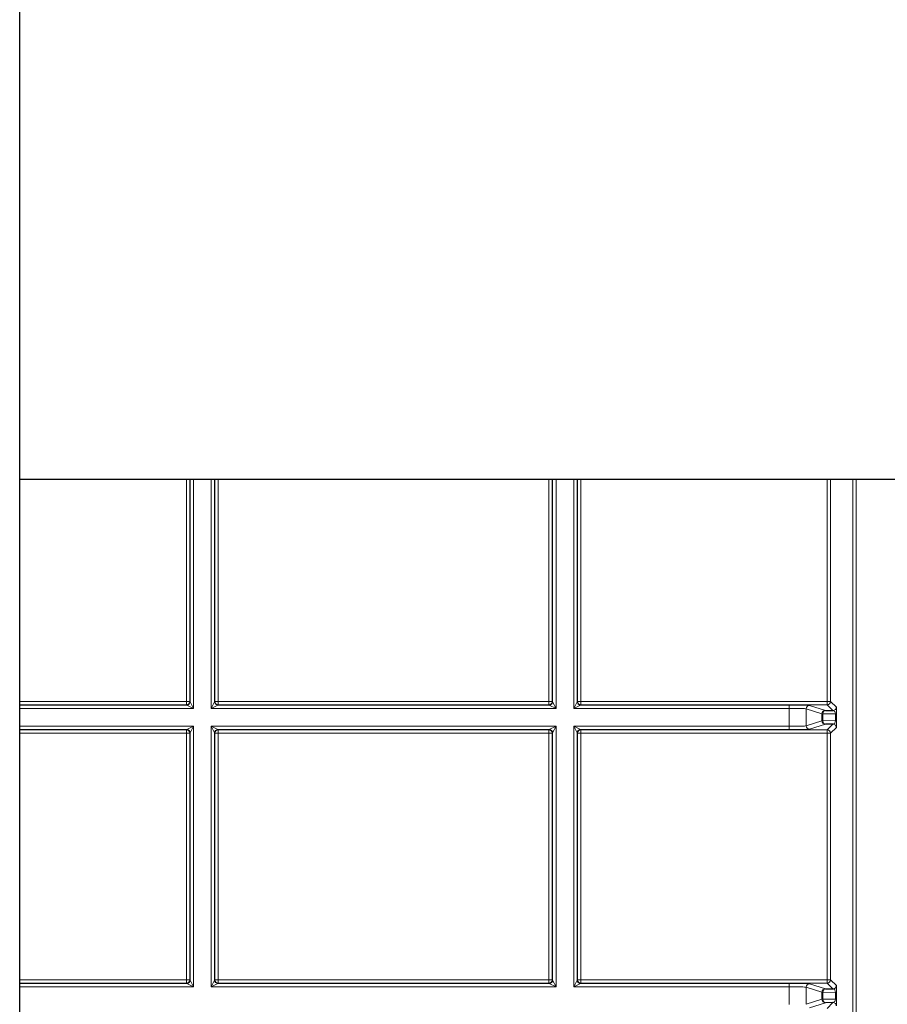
# Model space of a CAD drawing. Header units: millimetres. Extents: x 5 to 418, y 2 to 292.
# Tile 69 of 93: x 314.93 to 323.5, y 101.04 to 110.76. Entities that reach past the tile are written whole.
import ezdxf

# ---------------------------------------------------------------- set-up
doc = ezdxf.new("R2010")
doc.units = ezdxf.units.MM

msp = doc.modelspace()

# ---------------------------------------------------------------- linework, layer by layer
at = {"color": 7, "linetype": 'Continuous', "lineweight": 25}
for p, q in [((314.9293, 99.4737), (314.9293, 259.4737)), ((340.7626, 106.2237), (314.9293, 106.2237)), ((322.8924, 103.9426), (322.9677, 103.9413)), ((322.9677, 103.8069), (322.8924, 103.8056)), ((322.8924, 101.1926), (322.9677, 101.1913)), ((322.9677, 101.0569), (322.8924, 101.0556))]:
    msp.add_line(p, q, dxfattribs=at)
at = {"color": 7, "linetype": 'Continuous', "lineweight": 18}
for p, q in [((316.5771, 104.0318), (316.5771, 106.2237)), ((316.6104, 106.2237), (316.6104, 104.0318)), ((316.6136, 104.0286), (316.6136, 106.2237)), ((316.647, 106.2237), (316.647, 103.962)), ((316.8227, 103.962), (316.8227, 106.2237)), ((316.8561, 106.2237), (316.8561, 104.0286)), ((316.8593, 104.0318), (316.8593, 106.2237)), ((316.8926, 106.2237), (316.8926, 104.0318)), ((320.1604, 104.0318), (320.1604, 106.2237)), ((320.1938, 106.2237), (320.1938, 104.0318)), ((320.197, 104.0286), (320.197, 106.2237)), ((320.2303, 106.2237), (320.2303, 103.962)), ((320.4061, 103.962), (320.4061, 106.2237)), ((320.4394, 106.2237), (320.4394, 104.0286)), ((320.4426, 104.0318), (320.4426, 106.2237)), ((320.4759, 106.2237), (320.4759, 104.0318)), ((322.9104, 104.0318), (322.9104, 106.2237)), ((322.9438, 106.2237), (322.9438, 104.0318)), ((323.1652, 90.0604), (323.1652, 106.2237)), ((323.1985, 106.2237), (323.1985, 89.9938)), ((314.9293, 104.0318), (316.5771, 104.0318)), ((316.5771, 103.9985), (314.9293, 103.9985)), ((314.9293, 103.9953), (316.5803, 103.9953)), ((316.5771, 103.9985), (316.5771, 104.0318)), ((316.5771, 104.0318), (316.6104, 104.0318)), ((316.5803, 103.9953), (316.5771, 103.9985)), ((316.647, 103.962), (316.5803, 103.9953)), ((316.6104, 104.0318), (316.6136, 104.0286)), ((316.6136, 104.0286), (316.647, 103.962)), ((316.8227, 103.962), (316.8561, 104.0286)), ((316.8894, 103.9953), (316.8227, 103.962)), ((316.8561, 104.0286), (316.8593, 104.0318)), ((316.8593, 104.0318), (316.8926, 104.0318)), ((316.8926, 103.9985), (316.8894, 103.9953)), ((316.8894, 103.9953), (320.1637, 103.9953)), ((316.8926, 104.0318), (320.1604, 104.0318)), ((316.8926, 104.0318), (316.8926, 103.9985)), ((320.1604, 103.9985), (316.8926, 103.9985)), ((320.1604, 104.0318), (320.1604, 103.9985)), ((320.1604, 104.0318), (320.1938, 104.0318)), ((320.1637, 103.9953), (320.1604, 103.9985)), ((320.2303, 103.962), (320.1637, 103.9953)), ((320.1938, 104.0318), (320.197, 104.0286)), ((320.197, 104.0286), (320.2303, 103.962)), ((320.4061, 103.962), (320.4394, 104.0286)), ((320.4727, 103.9953), (320.4061, 103.962)), ((320.4394, 104.0286), (320.4426, 104.0318)), ((320.4426, 104.0318), (320.4759, 104.0318)), ((320.4759, 103.9985), (320.4727, 103.9953)), ((320.4727, 103.9953), (322.5355, 103.9953)), ((320.4759, 104.0318), (322.9104, 104.0318)), ((320.4759, 104.0318), (320.4759, 103.9985)), ((322.9104, 103.9985), (320.4759, 103.9985)), ((322.5355, 103.9953), (322.5355, 103.962)), ((322.7352, 103.992), (322.8924, 103.9426)), ((322.9104, 104.0318), (322.9104, 103.9985)), ((322.9104, 104.0318), (322.9438, 104.0318)), ((322.9677, 103.9413), (322.9104, 103.9985)), ((322.9438, 104.0318), (323.001, 103.9746)), ((316.647, 103.962), (314.9293, 103.962)), ((320.2303, 103.962), (316.8227, 103.962)), ((322.5355, 103.962), (320.4061, 103.962)), ((322.5355, 103.7862), (322.5355, 103.962)), ((322.8592, 103.9093), (322.7019, 103.9587)), ((322.7019, 103.9587), (322.7019, 103.7895)), ((322.8689, 103.9093), (322.8592, 103.9093)), ((322.8592, 103.8389), (322.8592, 103.9093)), ((322.9929, 103.9071), (322.8689, 103.9093)), ((322.8689, 103.9093), (322.8689, 103.8389)), ((322.9929, 103.8411), (322.9929, 103.9071)), ((322.9929, 103.9071), (323.0026, 103.9071)), ((323.0026, 103.9071), (323.0026, 103.8411)), ((314.9293, 103.7862), (316.647, 103.7862)), ((316.5803, 103.7529), (316.647, 103.7862)), ((316.647, 103.7862), (316.6136, 103.7195)), ((316.647, 103.7862), (316.647, 101.212)), ((316.8227, 103.7862), (320.2303, 103.7862)), ((316.8227, 101.212), (316.8227, 103.7862)), ((316.8561, 103.7195), (316.8227, 103.7862)), ((316.8227, 103.7862), (316.8894, 103.7529)), ((320.1637, 103.7529), (320.2303, 103.7862)), ((320.2303, 103.7862), (320.197, 103.7195)), ((320.2303, 103.7862), (320.2303, 101.212)), ((320.4061, 103.7862), (322.5355, 103.7862)), ((320.4061, 101.212), (320.4061, 103.7862)), ((320.4394, 103.7195), (320.4061, 103.7862)), ((320.4061, 103.7862), (320.4727, 103.7529)), ((322.5355, 103.7529), (322.5355, 103.7862)), ((322.7019, 103.7895), (322.8592, 103.8389)), ((322.8924, 103.8056), (322.7352, 103.7562)), ((322.8689, 103.8389), (322.8592, 103.8389)), ((322.8689, 103.8389), (322.9929, 103.8411)), ((322.9104, 103.7497), (322.9677, 103.8069)), ((323.001, 103.7735), (322.9438, 103.7163)), ((322.9929, 103.8411), (323.0026, 103.8411)), ((316.5803, 103.7529), (314.9293, 103.7529)), ((314.9293, 103.7497), (316.5771, 103.7497)), ((316.5771, 103.7163), (314.9293, 103.7163)), ((316.5771, 103.7497), (316.5803, 103.7529)), ((316.5771, 103.7163), (316.5771, 103.7497)), ((316.5771, 101.2818), (316.5771, 103.7163)), ((316.5771, 103.7163), (316.6104, 103.7163)), ((316.6136, 103.7195), (316.6104, 103.7163)), ((316.6104, 103.7163), (316.6104, 101.2818)), ((316.6136, 101.2786), (316.6136, 103.7195)), ((316.8561, 103.7195), (316.8561, 101.2786)), ((316.8593, 103.7163), (316.8561, 103.7195)), ((316.8593, 101.2818), (316.8593, 103.7163)), ((316.8593, 103.7163), (316.8926, 103.7163)), ((320.1637, 103.7529), (316.8894, 103.7529)), ((316.8894, 103.7529), (316.8926, 103.7497)), ((316.8926, 103.7497), (320.1604, 103.7497)), ((316.8926, 103.7163), (316.8926, 103.7497)), ((316.8926, 103.7163), (316.8926, 101.2818)), ((320.1604, 103.7163), (316.8926, 103.7163)), ((320.1604, 103.7497), (320.1637, 103.7529)), ((320.1604, 103.7163), (320.1604, 103.7497)), ((320.1604, 101.2818), (320.1604, 103.7163)), ((320.1604, 103.7163), (320.1938, 103.7163)), ((320.197, 103.7195), (320.1938, 103.7163)), ((320.1938, 103.7163), (320.1938, 101.2818)), ((320.197, 101.2786), (320.197, 103.7195)), ((320.4394, 103.7195), (320.4394, 101.2786)), ((320.4426, 103.7163), (320.4394, 103.7195)), ((320.4426, 101.2818), (320.4426, 103.7163)), ((320.4426, 103.7163), (320.4759, 103.7163)), ((320.4727, 103.7529), (320.4759, 103.7497)), ((322.5355, 103.7529), (320.4727, 103.7529)), ((320.4759, 103.7497), (322.9104, 103.7497)), ((320.4759, 103.7497), (320.4759, 103.7163)), ((320.4759, 103.7163), (320.4759, 101.2818)), ((322.9104, 103.7163), (320.4759, 103.7163)), ((322.9104, 103.7497), (322.9104, 103.7163)), ((322.9104, 101.2818), (322.9104, 103.7163)), ((322.9104, 103.7163), (322.9438, 103.7163)), ((322.9438, 103.7163), (322.9438, 101.2818)), ((314.9293, 101.2818), (316.5771, 101.2818)), ((316.5771, 101.2485), (314.9293, 101.2485)), ((314.9293, 101.2453), (316.5803, 101.2453)), ((316.5771, 101.2485), (316.5771, 101.2818)), ((316.5771, 101.2818), (316.6104, 101.2818)), ((316.5803, 101.2453), (316.5771, 101.2485)), ((316.647, 101.212), (316.5803, 101.2453)), ((316.6104, 101.2818), (316.6136, 101.2786)), ((316.6136, 101.2786), (316.647, 101.212)), ((316.8227, 101.212), (316.8561, 101.2786)), ((316.8894, 101.2453), (316.8227, 101.212)), ((316.8561, 101.2786), (316.8593, 101.2818)), ((316.8593, 101.2818), (316.8926, 101.2818)), ((316.8926, 101.2485), (316.8894, 101.2453)), ((316.8894, 101.2453), (320.1637, 101.2453)), ((316.8926, 101.2485), (316.8926, 101.2818)), ((316.8926, 101.2818), (320.1604, 101.2818)), ((320.1604, 101.2485), (316.8926, 101.2485)), ((320.1604, 101.2485), (320.1604, 101.2818)), ((320.1604, 101.2818), (320.1938, 101.2818)), ((320.1637, 101.2453), (320.1604, 101.2485)), ((320.2303, 101.212), (320.1637, 101.2453)), ((320.1938, 101.2818), (320.197, 101.2786)), ((320.197, 101.2786), (320.2303, 101.212)), ((320.4061, 101.212), (320.4394, 101.2786)), ((320.4727, 101.2453), (320.4061, 101.212)), ((320.4394, 101.2786), (320.4426, 101.2818)), ((320.4426, 101.2818), (320.4759, 101.2818)), ((320.4759, 101.2485), (320.4727, 101.2453)), ((320.4727, 101.2453), (322.5355, 101.2453)), ((320.4759, 101.2818), (320.4759, 101.2485)), ((320.4759, 101.2818), (322.9104, 101.2818)), ((322.9104, 101.2485), (320.4759, 101.2485)), ((322.5355, 101.2453), (322.5355, 101.212)), ((322.7352, 101.242), (322.8924, 101.1926)), ((322.9104, 101.2818), (322.9104, 101.2485)), ((322.9104, 101.2818), (322.9438, 101.2818)), ((322.9677, 101.1913), (322.9104, 101.2485)), ((322.9438, 101.2818), (323.001, 101.2246)), ((316.647, 101.212), (314.9293, 101.212)), ((320.2303, 101.212), (316.8227, 101.212)), ((322.5355, 101.212), (320.4061, 101.212)), ((322.5355, 101.0362), (322.5355, 101.212)), ((322.8592, 101.1593), (322.7019, 101.2087)), ((322.7019, 101.2087), (322.7019, 101.0395)), ((322.8689, 101.1593), (322.8592, 101.1593)), ((322.8592, 101.0889), (322.8592, 101.1593)), ((322.9929, 101.1571), (322.8689, 101.1593)), ((322.8689, 101.1593), (322.8689, 101.0889)), ((322.9929, 101.1571), (323.0026, 101.1571)), ((322.9929, 101.0911), (322.9929, 101.1571)), ((323.0026, 101.1571), (323.0026, 101.0911)), ((322.7019, 101.0395), (322.8592, 101.0889)), ((322.8924, 101.0556), (322.7352, 101.0062)), ((322.8689, 101.0889), (322.8592, 101.0889)), ((322.8689, 101.0889), (322.9929, 101.0911)), ((322.9104, 100.9997), (322.9677, 101.0569)), ((322.9929, 101.0911), (323.0026, 101.0911))]:
    msp.add_line(p, q, dxfattribs=at)
for centre, radius, start, end in [((316.5771, 104.0318), 0.0333, 270.02044, 359.97956), ((316.5803, 104.0286), 0.0333, 270.02044, 359.97956), ((316.8894, 104.0286), 0.0333, 180.02044, 269.97956), ((316.8926, 104.0318), 0.0333, 180.02044, 269.97956), ((320.1604, 104.0318), 0.0333, 270.02044, 359.97956), ((320.1636, 104.0286), 0.0333, 270.02044, 359.97956), ((320.4727, 104.0286), 0.0333, 180.02044, 269.97956), ((320.476, 104.0318), 0.0333, 180.02044, 269.97956), ((322.7353, 103.9586), 0.0333, 90.10474, 179.97481), ((322.9104, 104.0318), 0.0333, 270.02044, 359.97956), ((322.9676, 103.9746), 0.0333, 270.02044, 359.97956), ((322.8925, 103.9093), 0.0333, 90.10474, 179.97481), ((322.8988, 103.9131), 0.0302, 102.23793, 187.22506), ((322.7353, 103.7895), 0.0333, 180.02519, 269.89526), ((322.8925, 103.8389), 0.0333, 180.02519, 269.89526), ((322.8988, 103.8351), 0.0302, 172.77494, 257.76207), ((322.9676, 103.7735), 0.0333, 0.02044, 89.97956), ((316.5771, 103.7163), 0.0333, 0.02044, 89.97956), ((316.5803, 103.7195), 0.0333, 0.02044, 89.97956), ((316.8894, 103.7195), 0.0333, 90.02044, 179.97956), ((316.8926, 103.7163), 0.0333, 90.02044, 179.97956), ((320.1604, 103.7163), 0.0333, 0.02044, 89.97956), ((320.1636, 103.7195), 0.0333, 0.02044, 89.97956), ((320.4727, 103.7195), 0.0333, 90.02044, 179.97956), ((320.476, 103.7163), 0.0333, 90.02044, 179.97956), ((322.9104, 103.7163), 0.0333, 0.02044, 89.97956), ((316.5771, 101.2818), 0.0333, 270.02044, 359.97956), ((316.5803, 101.2786), 0.0333, 270.02044, 359.97956), ((316.8894, 101.2786), 0.0333, 180.02044, 269.97956), ((316.8926, 101.2818), 0.0333, 180.02044, 269.97956), ((320.1604, 101.2818), 0.0333, 270.02044, 359.97956), ((320.1636, 101.2786), 0.0333, 270.02044, 359.97956), ((320.4727, 101.2786), 0.0333, 180.02044, 269.97956), ((320.476, 101.2818), 0.0333, 180.02044, 269.97956), ((322.7353, 101.2086), 0.0333, 90.10474, 179.97481), ((322.9104, 101.2818), 0.0333, 270.02044, 359.97956), ((322.8925, 101.1593), 0.0333, 90.10474, 179.97481), ((322.8988, 101.1631), 0.0302, 102.23793, 187.22506), ((322.9676, 101.2246), 0.0333, 270.02044, 359.97956), ((322.8925, 101.0889), 0.0333, 180.02519, 269.89526), ((322.8988, 101.0851), 0.0302, 172.77494, 257.76207), ((322.9676, 101.0235), 0.0333, 0.02044, 89.97956)]:
    msp.add_arc(centre, radius, start, end, dxfattribs=at)
for centre, major_axis, ratio, start_param, end_param in [((322.5355, 103.9918), (0.2, 0), 0.017455, 0.055499, 1.570796), ((323.001, 103.908), (0, 0.0667), 0.025118, 4.699601, 6.258057), ((322.5355, 103.9585), (0.1667, 0), 0.020946, 0.055499, 1.570796), ((322.9676, 103.908), (-0.0022, 0.0333), 0.755078, 4.637473, 6.195928), ((322.5355, 103.7897), (0.1667, 0), 0.020946, 4.712389, 6.227687), ((322.9676, 103.8402), (0.0022, 0.0333), 0.755078, 3.22885, 4.787305), ((323.001, 103.8402), (0, 0.0667), 0.025118, 3.166721, 4.725177), ((322.5355, 103.7564), (0.2, 0), 0.017455, 4.712389, 6.227687), ((322.5355, 101.2418), (0.2, 0), 0.017455, 0.055499, 1.570796), ((322.5355, 101.2085), (0.1667, 0), 0.020946, 0.055499, 1.570796), ((322.9676, 101.158), (-0.0022, 0.0333), 0.755078, 4.637473, 6.195928), ((323.001, 101.158), (0, 0.0667), 0.025118, 4.699601, 6.258057), ((322.9676, 101.0902), (0.0022, 0.0333), 0.755078, 3.22885, 4.787305), ((323.001, 101.0902), (0, 0.0667), 0.025118, 3.166721, 4.725177)]:
    msp.add_ellipse(centre, major_axis=major_axis, ratio=ratio, start_param=start_param, end_param=end_param, dxfattribs=at)

doc.saveas('drawing.dxf')
